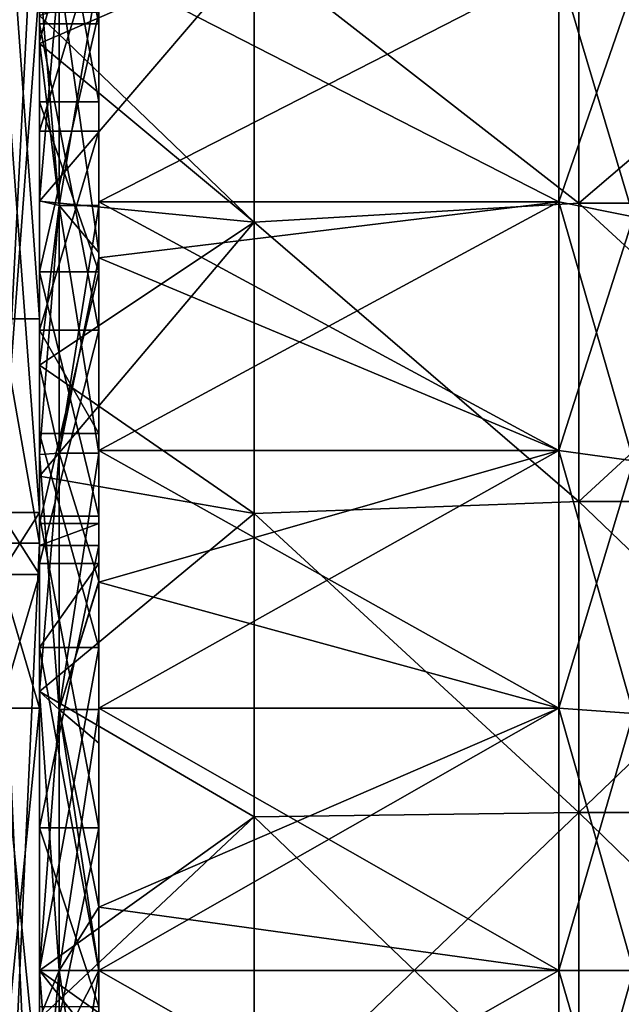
# Model space of a CAD drawing. Extents: x -1633 to 62, y -535 to 375.
# Tile 252 of 256: x 1 to 31, y -2 to 48. Entities that reach past the tile are written whole.
import ezdxf

# ---------------------------------------------------------------- set-up
doc = ezdxf.new("R2010")
doc.units = 0
doc.header["$LTSCALE"] = 33.374815
for name, color, linetype in [('1281', 7, 'CONTINUOUS'), ('1282', 7, 'CONTINUOUS'), ('1283', 7, 'CONTINUOUS'), ('1284', 7, 'CONTINUOUS'), ('1304', 7, 'CONTINUOUS'), ('1305', 7, 'CONTINUOUS'), ('1332', 7, 'CONTINUOUS'), ('1335', 7, 'CONTINUOUS'), ('1344', 7, 'CONTINUOUS'), ('1346', 7, 'CONTINUOUS'), ('19', 7, 'CONTINUOUS'), ('20', 7, 'CONTINUOUS'), ('21', 7, 'CONTINUOUS'), ('23', 7, 'CONTINUOUS'), ('24', 7, 'CONTINUOUS'), ('31', 7, 'CONTINUOUS'), ('32', 7, 'CONTINUOUS'), ('33', 7, 'CONTINUOUS'), ('34', 7, 'CONTINUOUS'), ('35', 7, 'CONTINUOUS'), ('36', 7, 'CONTINUOUS'), ('37', 7, 'CONTINUOUS'), ('38', 7, 'CONTINUOUS'), ('39', 7, 'CONTINUOUS'), ('40', 7, 'CONTINUOUS'), ('41', 7, 'CONTINUOUS'), ('42', 7, 'CONTINUOUS'), ('43', 7, 'CONTINUOUS')]:
    doc.layers.add(name, color=color, linetype=linetype)

msp = doc.modelspace()

# ---------------------------------------------------------------- linework, layer by layer
at = {"layer": '1281', "color": 7, "linetype": 'CONTINUOUS'}
for points in [[(2, 32.925, 91.241), (2, 60.479, 75.838), (2, 78.982, 89.48), (2, 32.925, 91.241)], [(2, 66.938, 139.801), (2, 32.925, 91.241), (2, 78.982, 89.48), (2, 66.938, 139.801)], [(2, 32.925, 91.241), (2, 66.938, 139.801), (2, 20.736, 139.31), (2, 32.925, 91.241)], [(2, 66.938, 139.801), (2, 49.848, 146.766), (2, 23.131, 153.264), (2, 66.938, 139.801)], [(2, 66.938, 139.801), (2, 23.131, 153.264), (2, 20.736, 139.31), (2, 66.938, 139.801)], [(2, 49.848, -146.766), (2, 61.224, -109.838), (2, 13.943, -109.838), (2, 49.848, -146.766)], [(2, 60.479, -75.838), (2, 21.585, -94.568), (2, 61.224, -109.838), (2, 60.479, -75.838)], [(2, 61.224, -109.838), (2, 21.585, -94.568), (2, 13.943, -109.838), (2, 61.224, -109.838)], [(2, 23.131, -153.264), (2, 49.848, -146.766), (2, 13.943, -109.838), (2, 23.131, -153.264)], [(2, 21.585, 94.568), (2, 32.925, 91.241), (2, 20.736, 139.31), (2, 21.585, 94.568)], [(2, 20, -153.737), (2, 23.131, -153.264), (2, 13.943, -109.838), (2, 20, -153.737)], [(2, 23.131, 153.264), (2, 20, 153.737), (2, 20.736, 139.31), (2, 23.131, 153.264)], [(2, -21.585, 94.568), (2, 21.585, 94.568), (2, 20.736, 139.31), (2, -21.585, 94.568)], [(2, 21.585, -94.568), (2, -21.585, -94.568), (2, 13.943, -109.838), (2, 21.585, -94.568)], [(2, -25.242, 139.31), (2, -21.585, 94.568), (2, 20.736, 139.31), (2, -25.242, 139.31)], [(2, 20, 153.737), (2, 13.243, 154.757), (2, 20.736, 139.31), (2, 20, 153.737)], [(2, 13.243, 154.757), (2, -6.871, 157.792), (2, 20.736, 139.31), (2, 13.243, 154.757)], [(2, -6.871, 157.792), (2, -25.242, 139.31), (2, 20.736, 139.31), (2, -6.871, 157.792)], [(2, 13.243, -154.757), (2, 20, -153.737), (2, 13.943, -109.838), (2, 13.243, -154.757)], [(2, 13.243, -154.757), (2, 13.943, -109.838), (2, -33.337, -109.838), (2, 13.243, -154.757)], [(2, 13.943, -109.838), (2, -21.585, -94.568), (2, -33.337, -109.838), (2, 13.943, -109.838)], [(2, -6.871, -157.792), (2, 13.243, -154.757), (2, -33.337, -109.838), (2, -6.871, -157.792)]]:
    msp.add_3dface(points, dxfattribs=at)
at = {"layer": '1282', "color": 7, "linetype": 'CONTINUOUS'}
for points in [[(0, 32.925, 91.241), (0, 60.479, 75.838), (2, 32.925, 91.241), (0, 32.925, 91.241)], [(2, 32.925, 91.241), (0, 60.479, 75.838), (2, 60.479, 75.838), (2, 32.925, 91.241)], [(0, 21.585, 94.568), (0, 32.925, 91.241), (2, 21.585, 94.568), (0, 21.585, 94.568)], [(2, 21.585, 94.568), (0, 32.925, 91.241), (2, 32.925, 91.241), (2, 21.585, 94.568)], [(0, -21.585, 94.568), (0, 21.585, 94.568), (2, -21.585, 94.568), (0, -21.585, 94.568)], [(2, -21.585, 94.568), (0, 21.585, 94.568), (2, 21.585, 94.568), (2, -21.585, 94.568)]]:
    msp.add_3dface(points, dxfattribs=at)
at = {"layer": '1283', "color": 7, "linetype": 'CONTINUOUS'}
for points in [[(0, 23.131, 153.264), (0, 20, 153.737), (2, 23.131, 153.264), (0, 23.131, 153.264)], [(2, 23.131, 153.264), (0, 20, 153.737), (2, 20, 153.737), (2, 23.131, 153.264)]]:
    msp.add_3dface(points, dxfattribs=at)
at = {"layer": '1284', "color": 7, "linetype": 'CONTINUOUS'}
for points in [[(0, 23.131, -153.264), (0, 49.848, -146.766), (2, 23.131, -153.264), (0, 23.131, -153.264)], [(2, 23.131, -153.264), (0, 49.848, -146.766), (2, 49.848, -146.766), (2, 23.131, -153.264)], [(0, 49.848, 146.766), (0, 23.131, 153.264), (2, 49.848, 146.766), (0, 49.848, 146.766)], [(2, 49.848, 146.766), (0, 23.131, 153.264), (2, 23.131, 153.264), (2, 49.848, 146.766)]]:
    msp.add_3dface(points, dxfattribs=at)
at = {"layer": '1304', "color": 7, "linetype": 'CONTINUOUS'}
for points in [[(0, 20, -153.737), (0, 23.131, -153.264), (2, 20, -153.737), (0, 20, -153.737)], [(0, 23.131, -153.264), (2, 23.131, -153.264), (2, 20, -153.737), (0, 23.131, -153.264)]]:
    msp.add_3dface(points, dxfattribs=at)
at = {"layer": '1305', "color": 7, "linetype": 'CONTINUOUS'}
for points in [[(0, 60.479, -75.838), (0, 21.585, -94.568), (2, 60.479, -75.838), (0, 60.479, -75.838)], [(2, 60.479, -75.838), (0, 21.585, -94.568), (2, 21.585, -94.568), (2, 60.479, -75.838)], [(0, 21.585, -94.568), (0, -21.585, -94.568), (2, 21.585, -94.568), (0, 21.585, -94.568)], [(2, 21.585, -94.568), (0, -21.585, -94.568), (2, -21.585, -94.568), (2, 21.585, -94.568)]]:
    msp.add_3dface(points, dxfattribs=at)
at = {"layer": '1332', "color": 7, "linetype": 'CONTINUOUS'}
for points in [[(0, 20, 153.737), (0, 13.243, 154.757), (2, 20, 153.737), (0, 20, 153.737)], [(2, 20, 153.737), (0, 13.243, 154.757), (2, 13.243, 154.757), (2, 20, 153.737)]]:
    msp.add_3dface(points, dxfattribs=at)
at = {"layer": '1335', "color": 7, "linetype": 'CONTINUOUS'}
for points in [[(0, 13.243, -154.757), (0, 20, -153.737), (2, 13.243, -154.757), (0, 13.243, -154.757)], [(2, 13.243, -154.757), (0, 20, -153.737), (2, 20, -153.737), (2, 13.243, -154.757)]]:
    msp.add_3dface(points, dxfattribs=at)
at = {"layer": '1344', "color": 7, "linetype": 'CONTINUOUS'}
for points in [[(0, 13.243, 154.757), (0, -6.871, 157.792), (2, 13.243, 154.757), (0, 13.243, 154.757)], [(2, 13.243, 154.757), (0, -6.871, 157.792), (2, -6.871, 157.792), (2, 13.243, 154.757)]]:
    msp.add_3dface(points, dxfattribs=at)
at = {"layer": '1346', "color": 7, "linetype": 'CONTINUOUS'}
for points in [[(0, -6.871, -157.792), (0, 13.243, -154.757), (2, -6.871, -157.792), (0, -6.871, -157.792)], [(2, -6.871, -157.792), (0, 13.243, -154.757), (2, 13.243, -154.757), (2, -6.871, -157.792)]]:
    msp.add_3dface(points, dxfattribs=at)
at = {"layer": '19', "color": 7, "linetype": 'CONTINUOUS'}
for points in [[(5, 38.842, -93.774), (5, 50.75, -87.902), (28.239, 38.842, -93.774), (5, 38.842, -93.774)], [(28.239, 38.842, -93.774), (5, 50.75, -87.902), (28.239, 50.75, -87.902), (28.239, 38.842, -93.774)], [(5, 36.01, -94.898), (5, 38.842, -93.774), (28.239, 26.27, -98.041), (5, 36.01, -94.898)], [(28.239, 26.27, -98.041), (5, 38.842, -93.774), (28.239, 38.842, -93.774), (28.239, 26.27, -98.041)], [(5, 26.271, -98.041), (5, 36.01, -94.898), (28.239, 26.27, -98.041), (5, 26.271, -98.041)], [(5, 19.612, -99.587), (5, 26.271, -98.041), (28.239, 13.248, -100.632), (5, 19.612, -99.587)], [(28.239, 13.248, -100.632), (5, 26.271, -98.041), (28.239, 26.27, -98.041), (28.239, 13.248, -100.632)], [(5, 13.248, -100.632), (5, 19.612, -99.587), (28.239, 13.248, -100.632), (5, 13.248, -100.632)], [(5, 3.189, -101.45), (5, 13.248, -100.632), (28.239, 0, -101.5), (5, 3.189, -101.45)], [(28.239, 0, -101.5), (5, 13.248, -100.632), (28.239, 13.248, -100.632), (28.239, 0, -101.5)], [(5, 0, -101.5), (5, 3.189, -101.45), (28.239, 0, -101.5), (5, 0, -101.5)], [(5, -13.21, -100.637), (5, 0, -101.5), (28.239, -13.248, -100.632), (5, -13.21, -100.637)], [(28.239, -13.248, -100.632), (5, 0, -101.5), (28.239, 0, -101.5), (28.239, -13.248, -100.632)]]:
    msp.add_3dface(points, dxfattribs=at)
at = {"layer": '20', "color": 7, "linetype": 'CONTINUOUS'}
for points in [[(2, 50.366, 87.237), (2, 63.651, 78.074), (2, 46.839, 84.37), (2, 50.366, 87.237)], [(2, 46.839, 84.37), (2, 63.651, 78.074), (2, 48.249, 83.572), (2, 46.839, 84.37)], [(2, 46.936, 89.129), (2, 50.366, 87.237), (2, 46.839, 84.37), (2, 46.936, 89.129)], [(2, 46.839, -84.37), (2, 48.249, -83.572), (2, 50.366, -87.237), (2, 46.839, -84.37)], [(2, 46.936, -89.129), (2, 46.839, -84.37), (2, 50.366, -87.237), (2, 46.936, -89.129)], [(2, 46.936, 89.129), (2, 46.839, 84.37), (2, 38.874, 88.324), (2, 46.936, 89.129)], [(2, 46.936, 89.129), (2, 38.874, 88.324), (2, 30.579, 91.527), (2, 46.936, 89.129)], [(2, 38.892, 92.921), (2, 46.936, 89.129), (2, 30.579, 91.527), (2, 38.892, 92.921)], [(2, 46.839, -84.37), (2, 46.936, -89.129), (2, 38.874, -88.324), (2, 46.839, -84.37)], [(2, 38.874, -88.324), (2, 46.936, -89.129), (2, 30.579, -91.527), (2, 38.874, -88.324)], [(2, 30.579, -91.527), (2, 46.936, -89.129), (2, 38.892, -92.921), (2, 30.579, -91.527)], [(2, 30.545, 95.989), (2, 38.892, 92.921), (2, 30.579, 91.527), (2, 30.545, 95.989)], [(2, 30.545, -95.989), (2, 30.579, -91.527), (2, 38.892, -92.921), (2, 30.545, -95.989)], [(2, 30.545, 95.989), (2, 30.579, 91.527), (2, 24.976, 93.212), (2, 30.545, 95.989)], [(2, 30.579, -91.527), (2, 30.545, -95.989), (2, 24.976, -93.212), (2, 30.579, -91.527)], [(2, 30.545, 95.989), (2, 24.976, 93.212), (2, 14.087, 95.466), (2, 30.545, 95.989)], [(2, 26.072, 97.299), (2, 30.545, 95.989), (2, 14.091, 99.742), (2, 26.072, 97.299)], [(2, 14.091, 99.742), (2, 30.545, 95.989), (2, 14.087, 95.466), (2, 14.091, 99.742)], [(2, 24.976, -93.212), (2, 30.545, -95.989), (2, 14.087, -95.466), (2, 24.976, -93.212)], [(2, 14.087, -95.466), (2, 30.545, -95.989), (2, 26.072, -97.299), (2, 14.087, -95.466)], [(2, 14.091, -99.742), (2, 14.087, -95.466), (2, 26.072, -97.299), (2, 14.091, -99.742)], [(2, 14.091, 99.742), (2, 14.087, 95.466), (2, 0, 96.5), (2, 14.091, 99.742)], [(2, 14.091, 99.742), (2, 0, 96.5), (2, -2.44, 100.702), (2, 14.091, 99.742)], [(2, 0, 100.732), (2, 14.091, 99.742), (2, -2.44, 100.702), (2, 0, 100.732)], [(2, 14.087, -95.466), (2, 14.091, -99.742), (2, 0, -96.5), (2, 14.087, -95.466)], [(2, 0, -96.5), (2, 14.091, -99.742), (2, -2.44, -96.469), (2, 0, -96.5)], [(2, -2.44, -96.469), (2, 14.091, -99.742), (2, -2.44, -100.702), (2, -2.44, -96.469)], [(2, -2.44, -100.702), (2, 14.091, -99.742), (2, 0, -100.732), (2, -2.44, -100.702)], [(2, -2.44, 100.702), (2, 0, 96.5), (2, -2.44, 96.469), (2, -2.44, 100.702)]]:
    msp.add_3dface(points, dxfattribs=at)
at = {"layer": '21', "color": 7, "linetype": 'CONTINUOUS'}
for points in [[(29.237, 38.764, -88.372), (29.237, 52.78, -80.787), (12.848, 51.553, -81.575), (29.237, 38.764, -88.372)], [(29.237, 52.78, -80.787), (29.237, 38.764, -88.372), (45.627, 52.78, -80.787), (29.237, 52.78, -80.787)], [(45.627, 52.78, -80.787), (29.237, 38.764, -88.372), (45.627, 38.764, -88.372), (45.627, 52.78, -80.787)], [(2, 48.249, -83.572), (2, 46.839, -84.37), (12.848, 51.553, -81.575), (2, 48.249, -83.572)], [(2, 46.839, -84.37), (2, 38.874, -88.324), (12.848, 51.553, -81.575), (2, 46.839, -84.37)], [(2, 38.874, -88.324), (12.848, 37.807, -88.786), (12.848, 51.553, -81.575), (2, 38.874, -88.324)], [(12.848, 37.807, -88.786), (29.237, 38.764, -88.372), (12.848, 51.553, -81.575), (12.848, 37.807, -88.786)], [(2, 38.874, -88.324), (2, 30.579, -91.527), (12.848, 37.807, -88.786), (2, 38.874, -88.324)], [(29.237, 23.689, -93.547), (29.237, 38.764, -88.372), (12.848, 37.807, -88.786), (29.237, 23.689, -93.547)], [(29.237, 38.764, -88.372), (29.237, 23.689, -93.547), (45.627, 38.764, -88.372), (29.237, 38.764, -88.372)], [(45.627, 38.764, -88.372), (29.237, 23.689, -93.547), (45.627, 23.689, -93.547), (45.627, 38.764, -88.372)], [(2, 30.579, -91.527), (2, 24.976, -93.212), (12.848, 37.807, -88.786), (2, 30.579, -91.527)], [(2, 24.976, -93.212), (12.848, 23.083, -93.699), (12.848, 37.807, -88.786), (2, 24.976, -93.212)], [(12.848, 23.083, -93.699), (29.237, 23.689, -93.547), (12.848, 37.807, -88.786), (12.848, 23.083, -93.699)], [(2, 24.976, -93.212), (2, 14.087, -95.466), (12.848, 23.083, -93.699), (2, 24.976, -93.212)], [(29.237, 7.969, -96.17), (29.237, 23.689, -93.547), (12.848, 23.083, -93.699), (29.237, 7.969, -96.17)], [(29.237, 23.689, -93.547), (29.237, 7.969, -96.17), (45.627, 23.689, -93.547), (29.237, 23.689, -93.547)], [(45.627, 23.689, -93.547), (29.237, 7.969, -96.17), (45.627, 7.969, -96.17), (45.627, 23.689, -93.547)], [(2, 14.087, -95.466), (12.848, 7.762, -96.187), (12.848, 23.083, -93.699), (2, 14.087, -95.466)], [(12.848, 7.762, -96.187), (29.237, 7.969, -96.17), (12.848, 23.083, -93.699), (12.848, 7.762, -96.187)], [(2, 14.087, -95.466), (2, 0, -96.5), (12.848, 7.762, -96.187), (2, 14.087, -95.466)], [(29.237, -7.969, -96.17), (29.237, 7.969, -96.17), (12.848, -7.76, -96.187), (29.237, -7.969, -96.17)], [(12.848, -7.76, -96.187), (29.237, 7.969, -96.17), (12.848, 7.762, -96.187), (12.848, -7.76, -96.187)], [(29.237, 7.969, -96.17), (29.237, -7.969, -96.17), (45.627, 7.969, -96.17), (29.237, 7.969, -96.17)], [(45.627, 7.969, -96.17), (29.237, -7.969, -96.17), (45.627, -7.969, -96.17), (45.627, 7.969, -96.17)], [(2, 0, -96.5), (2, -2.44, -96.469), (12.848, 7.762, -96.187), (2, 0, -96.5)], [(2, -2.44, -96.469), (12.848, -7.76, -96.187), (12.848, 7.762, -96.187), (2, -2.44, -96.469)]]:
    msp.add_3dface(points, dxfattribs=at)
at = {"layer": '23', "color": 7, "linetype": 'CONTINUOUS'}
for points in [[(5, 50.75, 87.902), (5, 38.842, 93.774), (28.239, 50.75, 87.902), (5, 50.75, 87.902)], [(28.239, 50.75, 87.902), (5, 38.842, 93.774), (28.239, 38.842, 93.774), (28.239, 50.75, 87.902)], [(5, 36.01, 94.898), (5, 26.271, 98.041), (28.239, 38.842, 93.774), (5, 36.01, 94.898)], [(28.239, 38.842, 93.774), (5, 26.271, 98.041), (28.239, 26.27, 98.041), (28.239, 38.842, 93.774)], [(5, 38.842, 93.774), (5, 36.01, 94.898), (28.239, 38.842, 93.774), (5, 38.842, 93.774)], [(5, 26.271, 98.041), (5, 19.612, 99.587), (28.239, 26.27, 98.041), (5, 26.271, 98.041)], [(5, 19.612, 99.587), (5, 13.248, 100.632), (28.239, 26.27, 98.041), (5, 19.612, 99.587)], [(28.239, 26.27, 98.041), (5, 13.248, 100.632), (28.239, 13.248, 100.632), (28.239, 26.27, 98.041)], [(5, 3.189, 101.45), (5, 0, 101.5), (28.239, 13.248, 100.632), (5, 3.189, 101.45)], [(28.239, 13.248, 100.632), (5, 0, 101.5), (28.239, 0, 101.5), (28.239, 13.248, 100.632)], [(5, 13.248, 100.632), (5, 3.189, 101.45), (28.239, 13.248, 100.632), (5, 13.248, 100.632)], [(5, 0, 101.5), (5, -13.21, 100.637), (28.239, 0, 101.5), (5, 0, 101.5)], [(28.239, 0, 101.5), (5, -13.21, 100.637), (28.239, -13.248, 100.632), (28.239, 0, 101.5)]]:
    msp.add_3dface(points, dxfattribs=at)
at = {"layer": '24', "color": 7, "linetype": 'CONTINUOUS'}
for points in [[(29.237, 52.78, 80.787), (29.237, 38.764, 88.372), (12.848, 51.555, 81.574), (29.237, 52.78, 80.787)], [(29.237, 38.764, 88.372), (29.237, 52.78, 80.787), (45.627, 38.764, 88.372), (29.237, 38.764, 88.372)], [(45.627, 38.764, 88.372), (29.237, 52.78, 80.787), (45.627, 52.78, 80.787), (45.627, 38.764, 88.372)], [(2, 48.249, 83.572), (12.848, 51.555, 81.574), (12.848, 37.809, 88.785), (2, 48.249, 83.572)], [(12.848, 51.555, 81.574), (29.237, 38.764, 88.372), (12.848, 37.809, 88.785), (12.848, 51.555, 81.574)], [(2, 46.839, 84.37), (2, 48.249, 83.572), (12.848, 37.809, 88.785), (2, 46.839, 84.37)], [(2, 38.874, 88.324), (2, 46.839, 84.37), (12.848, 37.809, 88.785), (2, 38.874, 88.324)], [(2, 30.579, 91.527), (2, 38.874, 88.324), (12.848, 37.809, 88.785), (2, 30.579, 91.527)], [(29.237, 38.764, 88.372), (29.237, 23.689, 93.547), (12.848, 37.809, 88.785), (29.237, 38.764, 88.372)], [(29.237, 23.689, 93.547), (29.237, 38.764, 88.372), (45.627, 23.689, 93.547), (29.237, 23.689, 93.547)], [(45.627, 23.689, 93.547), (29.237, 38.764, 88.372), (45.627, 38.764, 88.372), (45.627, 23.689, 93.547)], [(2, 30.579, 91.527), (12.848, 37.809, 88.785), (12.848, 23.084, 93.698), (2, 30.579, 91.527)], [(12.848, 37.809, 88.785), (29.237, 23.689, 93.547), (12.848, 23.084, 93.698), (12.848, 37.809, 88.785)], [(2, 24.976, 93.212), (2, 30.579, 91.527), (12.848, 23.084, 93.698), (2, 24.976, 93.212)], [(2, 14.087, 95.466), (2, 24.976, 93.212), (12.848, 23.084, 93.698), (2, 14.087, 95.466)], [(29.237, 23.689, 93.547), (29.237, 7.969, 96.17), (12.848, 23.084, 93.698), (29.237, 23.689, 93.547)], [(29.237, 7.969, 96.17), (29.237, 23.689, 93.547), (45.627, 7.969, 96.17), (29.237, 7.969, 96.17)], [(45.627, 7.969, 96.17), (29.237, 23.689, 93.547), (45.627, 23.689, 93.547), (45.627, 7.969, 96.17)], [(2, 14.087, 95.466), (12.848, 23.084, 93.698), (12.848, 7.762, 96.187), (2, 14.087, 95.466)], [(12.848, 23.084, 93.698), (29.237, 7.969, 96.17), (12.848, 7.762, 96.187), (12.848, 23.084, 93.698)], [(2, 0, 96.5), (2, 14.087, 95.466), (12.848, 7.762, 96.187), (2, 0, 96.5)], [(29.237, 7.969, 96.17), (29.237, -7.969, 96.17), (12.848, 7.762, 96.187), (29.237, 7.969, 96.17)], [(29.237, -7.969, 96.17), (29.237, 7.969, 96.17), (45.627, -7.969, 96.17), (29.237, -7.969, 96.17)], [(45.627, -7.969, 96.17), (29.237, 7.969, 96.17), (45.627, 7.969, 96.17), (45.627, -7.969, 96.17)], [(2, 0, 96.5), (12.848, 7.762, 96.187), (12.848, -7.761, 96.187), (2, 0, 96.5)], [(12.848, 7.762, 96.187), (29.237, -7.969, 96.17), (12.848, -7.761, 96.187), (12.848, 7.762, 96.187)], [(2, -2.44, 96.469), (2, 0, 96.5), (12.848, -7.761, 96.187), (2, -2.44, 96.469)]]:
    msp.add_3dface(points, dxfattribs=at)
at = {"layer": '31', "color": 7, "linetype": 'CONTINUOUS'}
for points in [[(28.239, 38.842, -93.774), (28.239, 50.75, -87.902), (32, 38.077, -91.926), (28.239, 38.842, -93.774)], [(32, 38.077, -91.926), (28.239, 50.75, -87.902), (32, 49.75, -86.17), (32, 38.077, -91.926)], [(28.239, 26.27, -98.041), (28.239, 38.842, -93.774), (32, 25.752, -96.11), (28.239, 26.27, -98.041)], [(32, 25.752, -96.11), (28.239, 38.842, -93.774), (32, 38.077, -91.926), (32, 25.752, -96.11)], [(28.239, 13.248, -100.632), (28.239, 26.27, -98.041), (32, 12.987, -98.649), (28.239, 13.248, -100.632)], [(32, 12.987, -98.649), (28.239, 26.27, -98.041), (32, 25.752, -96.11), (32, 12.987, -98.649)], [(28.239, 0, -101.5), (28.239, 13.248, -100.632), (32, 0, -99.5), (28.239, 0, -101.5)], [(32, 0, -99.5), (28.239, 13.248, -100.632), (32, 12.987, -98.649), (32, 0, -99.5)], [(28.239, -13.248, -100.632), (28.239, 0, -101.5), (32, -12.987, -98.649), (28.239, -13.248, -100.632)], [(32, -12.987, -98.649), (28.239, 0, -101.5), (32, 0, -99.5), (32, -12.987, -98.649)]]:
    msp.add_3dface(points, dxfattribs=at)
at = {"layer": '32', "color": 7, "linetype": 'CONTINUOUS'}
for points in [[(28.239, 50.75, 87.902), (28.239, 38.842, 93.774), (32, 49.75, 86.17), (28.239, 50.75, 87.902)], [(32, 49.75, 86.17), (28.239, 38.842, 93.774), (32, 38.077, 91.926), (32, 49.75, 86.17)], [(28.239, 38.842, 93.774), (28.239, 26.27, 98.041), (32, 38.077, 91.926), (28.239, 38.842, 93.774)], [(32, 38.077, 91.926), (28.239, 26.27, 98.041), (32, 25.752, 96.11), (32, 38.077, 91.926)], [(28.239, 26.27, 98.041), (28.239, 13.248, 100.632), (32, 25.752, 96.11), (28.239, 26.27, 98.041)], [(32, 25.752, 96.11), (28.239, 13.248, 100.632), (32, 12.987, 98.649), (32, 25.752, 96.11)], [(28.239, 13.248, 100.632), (28.239, 0, 101.5), (32, 12.987, 98.649), (28.239, 13.248, 100.632)], [(32, 12.987, 98.649), (28.239, 0, 101.5), (32, 0, 99.5), (32, 12.987, 98.649)], [(28.239, 0, 101.5), (28.239, -13.248, 100.632), (32, 0, 99.5), (28.239, 0, 101.5)], [(32, 0, 99.5), (28.239, -13.248, 100.632), (32, -12.987, 98.649), (32, 0, 99.5)]]:
    msp.add_3dface(points, dxfattribs=at)
at = {"layer": '33', "color": 7, "linetype": 'CONTINUOUS'}
for points in [[(3, 50.5, 87.469), (3, 38.651, 93.312), (5, 50.499, 87.469), (3, 50.5, 87.469)], [(5, 50.499, 87.469), (3, 38.651, 93.312), (5, 38.652, 93.311), (5, 50.499, 87.469)], [(3, 38.651, 93.312), (3, 26.141, 97.559), (5, 38.652, 93.311), (3, 38.651, 93.312)], [(5, 38.652, 93.311), (3, 26.141, 97.559), (5, 36.006, 94.364), (5, 38.652, 93.311)], [(5, 36.006, 94.364), (3, 26.141, 97.559), (5, 26.14, 97.559), (5, 36.006, 94.364)], [(3, 26.141, 97.559), (3, 13.183, 100.136), (5, 26.14, 97.559), (3, 26.141, 97.559)], [(5, 26.14, 97.559), (3, 13.183, 100.136), (5, 19.611, 99.078), (5, 26.14, 97.559)], [(5, 19.611, 99.078), (3, 13.183, 100.136), (5, 13.184, 100.136), (5, 19.611, 99.078)], [(3, 13.183, 100.136), (3, 0, 101), (5, 13.184, 100.136), (3, 13.183, 100.136)], [(5, 13.184, 100.136), (3, 0, 101), (5, 3.188, 100.95), (5, 13.184, 100.136)], [(5, 3.188, 100.95), (3, 0, 101), (5, 0, 101), (5, 3.188, 100.95)], [(3, 0, 101), (3, -13.183, 100.136), (5, 0, 101), (3, 0, 101)], [(5, 0, 101), (3, -13.183, 100.136), (5, -13.21, 100.132), (5, 0, 101)]]:
    msp.add_3dface(points, dxfattribs=at)
at = {"layer": '34', "color": 7, "linetype": 'CONTINUOUS'}
for points in [[(5, 50.75, -87.902), (5, 38.842, -93.774), (5, 36.271, -94.262), (5, 50.75, -87.902)], [(5, 50.499, -87.469), (5, 50.75, -87.902), (5, 36.271, -94.262), (5, 50.499, -87.469)], [(5, 38.842, 93.774), (5, 50.75, 87.902), (5, 38.652, 93.311), (5, 38.842, 93.774)], [(5, 50.75, 87.902), (5, 50.499, 87.469), (5, 38.652, 93.311), (5, 50.75, 87.902)], [(5, 38.842, -93.774), (5, 36.01, -94.898), (5, 36.271, -94.262), (5, 38.842, -93.774)], [(5, 36.01, 94.898), (5, 38.842, 93.774), (5, 36.006, 94.364), (5, 36.01, 94.898)], [(5, 38.842, 93.774), (5, 38.652, 93.311), (5, 36.006, 94.364), (5, 38.842, 93.774)], [(5, 36.271, -94.262), (5, 36.01, -94.898), (5, 26.14, -97.559), (5, 36.271, -94.262)], [(5, 36.01, -94.898), (5, 26.271, -98.041), (5, 26.14, -97.559), (5, 36.01, -94.898)], [(5, 26.271, 98.041), (5, 36.01, 94.898), (5, 26.14, 97.559), (5, 26.271, 98.041)], [(5, 36.01, 94.898), (5, 36.006, 94.364), (5, 26.14, 97.559), (5, 36.01, 94.898)], [(5, 26.271, -98.041), (5, 19.612, -99.587), (5, 19.668, -99.066), (5, 26.271, -98.041)], [(5, 26.14, -97.559), (5, 26.271, -98.041), (5, 19.668, -99.066), (5, 26.14, -97.559)], [(5, 19.612, 99.587), (5, 26.271, 98.041), (5, 19.611, 99.078), (5, 19.612, 99.587)], [(5, 26.271, 98.041), (5, 26.14, 97.559), (5, 19.611, 99.078), (5, 26.271, 98.041)], [(5, 19.668, -99.066), (5, 19.612, -99.587), (5, 11.48, -100.345), (5, 19.668, -99.066)], [(5, 19.612, -99.587), (5, 13.248, -100.632), (5, 11.48, -100.345), (5, 19.612, -99.587)], [(5, 13.248, 100.632), (5, 19.612, 99.587), (5, 13.184, 100.136), (5, 13.248, 100.632)], [(5, 19.612, 99.587), (5, 19.611, 99.078), (5, 13.184, 100.136), (5, 19.612, 99.587)], [(5, 13.248, -100.632), (5, 3.189, -101.45), (5, 3.215, -100.949), (5, 13.248, -100.632)], [(5, 11.48, -100.345), (5, 13.248, -100.632), (5, 3.215, -100.949), (5, 11.48, -100.345)], [(5, 3.189, 101.45), (5, 13.248, 100.632), (5, 3.188, 100.95), (5, 3.189, 101.45)], [(5, 13.248, 100.632), (5, 13.184, 100.136), (5, 3.188, 100.95), (5, 13.248, 100.632)], [(5, 3.215, -100.949), (5, 3.189, -101.45), (5, 0, -101), (5, 3.215, -100.949)], [(5, 3.189, -101.45), (5, 0, -101.5), (5, -13.21, -100.637), (5, 3.189, -101.45)], [(5, 3.189, -101.45), (5, -13.21, -100.637), (5, 0, -101), (5, 3.189, -101.45)], [(5, 0, 101.5), (5, 3.189, 101.45), (5, 0, 101), (5, 0, 101.5)], [(5, 3.189, 101.45), (5, 3.188, 100.95), (5, 0, 101), (5, 3.189, 101.45)], [(5, 0, -101), (5, -13.21, -100.637), (5, -13.324, -100.117), (5, 0, -101)], [(5, -13.21, 100.637), (5, 0, 101.5), (5, 0, 101), (5, -13.21, 100.637)], [(5, -13.21, 100.637), (5, 0, 101), (5, -13.21, 100.132), (5, -13.21, 100.637)]]:
    msp.add_3dface(points, dxfattribs=at)
at = {"layer": '35', "color": 7, "linetype": 'CONTINUOUS'}
for points in [[(5, 50.499, -87.469), (5, 36.271, -94.262), (3, 50.5, -87.469), (5, 50.499, -87.469)], [(5, 36.271, -94.262), (3, 38.651, -93.312), (3, 50.5, -87.469), (5, 36.271, -94.262)], [(5, 36.271, -94.262), (5, 26.14, -97.559), (3, 38.651, -93.312), (5, 36.271, -94.262)], [(5, 26.14, -97.559), (3, 26.141, -97.559), (3, 38.651, -93.312), (5, 26.14, -97.559)], [(5, 26.14, -97.559), (5, 19.668, -99.066), (3, 26.141, -97.559), (5, 26.14, -97.559)], [(5, 19.668, -99.066), (3, 13.183, -100.136), (3, 26.141, -97.559), (5, 19.668, -99.066)], [(5, 19.668, -99.066), (5, 11.48, -100.345), (3, 13.183, -100.136), (5, 19.668, -99.066)], [(5, 11.48, -100.345), (5, 3.215, -100.949), (3, 13.183, -100.136), (5, 11.48, -100.345)], [(5, 3.215, -100.949), (5, 0, -101), (3, 13.183, -100.136), (5, 3.215, -100.949)], [(5, 0, -101), (3, 0, -101), (3, 13.183, -100.136), (5, 0, -101)], [(5, 0, -101), (5, -13.324, -100.117), (3, 0, -101), (5, 0, -101)], [(5, -13.324, -100.117), (3, -13.183, -100.136), (3, 0, -101), (5, -13.324, -100.117)]]:
    msp.add_3dface(points, dxfattribs=at)
at = {"layer": '36', "color": 7, "linetype": 'CONTINUOUS'}
for points in [[(2, 50.366, 87.237), (2, 46.936, 89.129), (3, 50.5, 87.469), (2, 50.366, 87.237)], [(2, 46.936, 89.129), (2, 38.892, 92.921), (3, 50.5, 87.469), (2, 46.936, 89.129)], [(3, 50.5, 87.469), (2, 38.892, 92.921), (3, 38.651, 93.312), (3, 50.5, 87.469)], [(2, 38.892, 92.921), (2, 30.545, 95.989), (3, 38.651, 93.312), (2, 38.892, 92.921)], [(2, 30.545, 95.989), (2, 26.072, 97.299), (3, 38.651, 93.312), (2, 30.545, 95.989)], [(3, 38.651, 93.312), (2, 26.072, 97.299), (3, 26.141, 97.559), (3, 38.651, 93.312)], [(2, 26.072, 97.299), (2, 14.091, 99.742), (3, 26.141, 97.559), (2, 26.072, 97.299)], [(3, 26.141, 97.559), (2, 14.091, 99.742), (3, 13.183, 100.136), (3, 26.141, 97.559)], [(2, 14.091, 99.742), (2, 0, 100.732), (3, 13.183, 100.136), (2, 14.091, 99.742)], [(3, 13.183, 100.136), (2, 0, 100.732), (3, 0, 101), (3, 13.183, 100.136)], [(2, 0, 100.732), (2, -2.44, 100.702), (3, 0, 101), (2, 0, 100.732)], [(2, -2.44, 100.702), (2, -10.709, 100.161), (3, 0, 101), (2, -2.44, 100.702)], [(3, 0, 101), (2, -10.709, 100.161), (3, -13.183, 100.136), (3, 0, 101)]]:
    msp.add_3dface(points, dxfattribs=at)
at = {"layer": '37', "color": 7, "linetype": 'CONTINUOUS'}
for points in [[(3, 38.651, -93.312), (2, 50.366, -87.237), (3, 50.5, -87.469), (3, 38.651, -93.312)], [(2, 46.936, -89.129), (2, 50.366, -87.237), (3, 38.651, -93.312), (2, 46.936, -89.129)], [(2, 38.892, -92.921), (2, 46.936, -89.129), (3, 38.651, -93.312), (2, 38.892, -92.921)], [(2, 30.545, -95.989), (2, 38.892, -92.921), (3, 38.651, -93.312), (2, 30.545, -95.989)], [(3, 26.141, -97.559), (2, 30.545, -95.989), (3, 38.651, -93.312), (3, 26.141, -97.559)], [(2, 26.072, -97.299), (2, 30.545, -95.989), (3, 26.141, -97.559), (2, 26.072, -97.299)], [(3, 13.183, -100.136), (2, 26.072, -97.299), (3, 26.141, -97.559), (3, 13.183, -100.136)], [(2, 14.091, -99.742), (2, 26.072, -97.299), (3, 13.183, -100.136), (2, 14.091, -99.742)], [(2, 0, -100.732), (2, 14.091, -99.742), (3, 0, -101), (2, 0, -100.732)], [(3, 0, -101), (2, 14.091, -99.742), (3, 13.183, -100.136), (3, 0, -101)], [(2, -2.44, -100.702), (2, 0, -100.732), (3, -13.183, -100.136), (2, -2.44, -100.702)], [(3, -13.183, -100.136), (2, 0, -100.732), (3, 0, -101), (3, -13.183, -100.136)]]:
    msp.add_3dface(points, dxfattribs=at)
at = {"layer": '38', "color": 7, "linetype": 'CONTINUOUS'}
for points in [[(2, 47.836, -115.485), (2, 54.137, -94.729), (2, 62.5, -108.253), (2, 47.836, -115.485)], [(2, 43.885, 90.967), (2, 52.647, 99.351), (2, 60.526, 80.855), (2, 43.885, 90.967)], [(2, 35.296, -94.632), (2, 48.404, -88.646), (2, 54.137, -94.729), (2, 35.296, -94.632)], [(2, 40.606, -108.26), (2, 35.296, -94.632), (2, 54.137, -94.729), (2, 40.606, -108.26)], [(2, 40.606, -108.26), (2, 54.137, -94.729), (2, 47.836, -115.485), (2, 40.606, -108.26)], [(2, 32.398, 107.041), (2, 42.415, 117.584), (2, 52.647, 99.351), (2, 32.398, 107.041)], [(2, 43.885, 90.967), (2, 32.398, 107.041), (2, 52.647, 99.351), (2, 43.885, 90.967)], [(2, 52.647, 99.351), (2, 42.415, 117.584), (2, 52.333, 113.518), (2, 52.647, 99.351)], [(2, 32.352, -120.741), (2, 40.606, -108.26), (2, 47.836, -115.485), (2, 32.352, -120.741)], [(2, 35.296, 94.632), (2, 32.398, 107.041), (2, 43.885, 90.967), (2, 35.296, 94.632)], [(2, 42.415, 117.584), (2, 32.398, 107.041), (2, 32.352, 120.741), (2, 42.415, 117.584)], [(2, 22.574, -98.445), (2, 35.296, -94.632), (2, 40.606, -108.26), (2, 22.574, -98.445)], [(2, 27.123, -122.022), (2, 22.574, -98.445), (2, 40.606, -108.26), (2, 27.123, -122.022)], [(2, 27.123, -122.022), (2, 40.606, -108.26), (2, 32.352, -120.741), (2, 27.123, -122.022)], [(2, 22.945, 98.359), (2, 32.398, 107.041), (2, 35.296, 94.632), (2, 22.945, 98.359)], [(2, 9.338, 111.919), (2, 20.554, 123.299), (2, 32.398, 107.041), (2, 9.338, 111.919)], [(2, 22.945, 98.359), (2, 9.338, 111.919), (2, 32.398, 107.041), (2, 22.945, 98.359)], [(2, 32.398, 107.041), (2, 20.554, 123.299), (2, 32.352, 120.741), (2, 32.398, 107.041)], [(2, 9.366, -111.561), (2, 22.574, -98.445), (2, 27.123, -122.022), (2, 9.366, -111.561)], [(2, 16.315, -123.931), (2, 9.366, -111.561), (2, 27.123, -122.022), (2, 16.315, -123.931)], [(2, 7.206, 100.743), (2, 9.338, 111.919), (2, 22.945, 98.359), (2, 7.206, 100.743)], [(2, 22.574, -98.445), (2, 9.366, -111.561), (2, 21.47, -98.692), (2, 22.574, -98.445)], [(2, 21.47, -98.692), (2, 9.366, -111.561), (2, 7.206, -100.743), (2, 21.47, -98.692)], [(2, 20.554, 123.299), (2, 9.338, 111.919), (2, 16.315, 123.931), (2, 20.554, 123.299)], [(2, 16.315, 123.931), (2, 9.338, 111.919), (2, 0, 125), (2, 16.315, 123.931)], [(2, 0, -125), (2, 9.366, -111.561), (2, 16.315, -123.931), (2, 0, -125)], [(2, -3.833, -124.941), (2, 9.366, -111.561), (2, 0, -125), (2, -3.833, -124.941)], [(2, 9.366, -111.561), (2, -3.833, -124.941), (2, -7.206, -100.743), (2, 9.366, -111.561)], [(2, 7.206, -100.743), (2, 9.366, -111.561), (2, -7.206, -100.743), (2, 7.206, -100.743)], [(2, -1.839, 100.983), (2, -5.922, 124.86), (2, 9.338, 111.919), (2, -1.839, 100.983)], [(2, 9.338, 111.919), (2, -5.922, 124.86), (2, 0, 125), (2, 9.338, 111.919)], [(2, -1.839, 100.983), (2, 9.338, 111.919), (2, 7.206, 100.743), (2, -1.839, 100.983)]]:
    msp.add_3dface(points, dxfattribs=at)
at = {"layer": '39', "color": 7, "linetype": 'CONTINUOUS'}
for points in [[(5, 54.137, -94.729), (5, 40.606, -108.26), (5, 62.5, -108.253), (5, 54.137, -94.729)], [(5, 62.5, -108.253), (5, 40.606, -108.26), (5, 47.836, -115.485), (5, 62.5, -108.253)], [(5, 52.333, 113.518), (5, 42.415, 117.584), (5, 61.866, 108.616), (5, 52.333, 113.518)], [(5, 61.866, 108.616), (5, 42.415, 117.584), (5, 52.647, 99.351), (5, 61.866, 108.616)], [(5, 52.647, 99.351), (5, 43.885, 90.967), (5, 60.526, 80.855), (5, 52.647, 99.351)], [(5, 40.606, -108.26), (5, 54.137, -94.729), (5, 35.296, -94.632), (5, 40.606, -108.26)], [(5, 35.296, -94.632), (5, 54.137, -94.729), (5, 48.404, -88.646), (5, 35.296, -94.632)], [(5, 42.415, 117.584), (5, 32.398, 107.041), (5, 52.647, 99.351), (5, 42.415, 117.584)], [(5, 52.647, 99.351), (5, 32.398, 107.041), (5, 43.885, 90.967), (5, 52.647, 99.351)], [(5, 40.606, -108.26), (5, 32.352, -120.741), (5, 47.836, -115.485), (5, 40.606, -108.26)], [(5, 32.398, 107.041), (5, 35.296, 94.632), (5, 43.885, 90.967), (5, 32.398, 107.041)], [(5, 32.352, 120.741), (5, 20.554, 123.299), (5, 42.415, 117.584), (5, 32.352, 120.741)], [(5, 42.415, 117.584), (5, 20.554, 123.299), (5, 32.398, 107.041), (5, 42.415, 117.584)], [(5, 27.123, -122.022), (5, 40.606, -108.26), (5, 22.574, -98.445), (5, 27.123, -122.022)], [(5, 40.606, -108.26), (5, 27.123, -122.022), (5, 32.352, -120.741), (5, 40.606, -108.26)], [(5, 22.574, -98.445), (5, 40.606, -108.26), (5, 35.296, -94.632), (5, 22.574, -98.445)], [(5, 32.398, 107.041), (5, 22.945, 98.359), (5, 35.296, 94.632), (5, 32.398, 107.041)], [(5, 20.554, 123.299), (5, 9.338, 111.919), (5, 32.398, 107.041), (5, 20.554, 123.299)], [(5, 32.398, 107.041), (5, 9.338, 111.919), (5, 22.945, 98.359), (5, 32.398, 107.041)], [(5, 16.315, -123.931), (5, 27.123, -122.022), (5, 9.366, -111.561), (5, 16.315, -123.931)], [(5, 9.366, -111.561), (5, 27.123, -122.022), (5, 22.574, -98.445), (5, 9.366, -111.561)], [(5, 9.338, 111.919), (5, 7.206, 100.743), (5, 22.945, 98.359), (5, 9.338, 111.919)], [(5, 9.366, -111.561), (5, 22.574, -98.445), (5, 21.47, -98.692), (5, 9.366, -111.561)], [(5, 9.366, -111.561), (5, 21.47, -98.692), (5, 7.206, -100.743), (5, 9.366, -111.561)], [(5, 16.315, 123.931), (5, 0, 125), (5, 20.554, 123.299), (5, 16.315, 123.931)], [(5, 20.554, 123.299), (5, 0, 125), (5, 9.338, 111.919), (5, 20.554, 123.299)], [(5, 0, -125), (5, 16.315, -123.931), (5, -3.833, -124.941), (5, 0, -125)], [(5, -3.833, -124.941), (5, 16.315, -123.931), (5, 9.366, -111.561), (5, -3.833, -124.941)], [(5, -3.833, -124.941), (5, 9.366, -111.561), (5, -7.666, -100.709), (5, -3.833, -124.941)], [(5, -7.666, -100.709), (5, 9.366, -111.561), (5, -7.206, -100.743), (5, -7.666, -100.709)], [(5, -7.206, -100.743), (5, 9.366, -111.561), (5, 7.206, -100.743), (5, -7.206, -100.743)], [(5, 0, 125), (5, -5.922, 124.86), (5, 9.338, 111.919), (5, 0, 125)], [(5, 9.338, 111.919), (5, -5.922, 124.86), (5, -1.839, 100.983), (5, 9.338, 111.919)], [(5, 9.338, 111.919), (5, -1.839, 100.983), (5, 7.206, 100.743), (5, 9.338, 111.919)]]:
    msp.add_3dface(points, dxfattribs=at)
at = {"layer": '40', "color": 7, "linetype": 'CONTINUOUS'}
for points in [[(2, 43.885, 90.967), (2, 60.526, 80.855), (5, 43.885, 90.967), (2, 43.885, 90.967)], [(5, 43.885, 90.967), (2, 60.526, 80.855), (5, 60.526, 80.855), (5, 43.885, 90.967)], [(2, 35.296, 94.632), (2, 43.885, 90.967), (5, 35.296, 94.632), (2, 35.296, 94.632)], [(5, 35.296, 94.632), (2, 43.885, 90.967), (5, 43.885, 90.967), (5, 35.296, 94.632)], [(2, 22.945, 98.359), (2, 35.296, 94.632), (5, 22.945, 98.359), (2, 22.945, 98.359)], [(5, 22.945, 98.359), (2, 35.296, 94.632), (5, 35.296, 94.632), (5, 22.945, 98.359)], [(2, 7.206, 100.743), (2, 22.945, 98.359), (5, 7.206, 100.743), (2, 7.206, 100.743)], [(5, 7.206, 100.743), (2, 22.945, 98.359), (5, 22.945, 98.359), (5, 7.206, 100.743)], [(2, -1.839, 100.983), (2, 7.206, 100.743), (5, -1.839, 100.983), (2, -1.839, 100.983)], [(5, -1.839, 100.983), (2, 7.206, 100.743), (5, 7.206, 100.743), (5, -1.839, 100.983)]]:
    msp.add_3dface(points, dxfattribs=at)
at = {"layer": '41', "color": 7, "linetype": 'CONTINUOUS'}
for points in [[(2, 48.404, -88.646), (2, 35.296, -94.632), (5, 48.404, -88.646), (2, 48.404, -88.646)], [(2, 35.296, -94.632), (5, 35.296, -94.632), (5, 48.404, -88.646), (2, 35.296, -94.632)], [(2, 35.296, -94.632), (2, 22.574, -98.445), (5, 35.296, -94.632), (2, 35.296, -94.632)], [(2, 22.574, -98.445), (5, 22.574, -98.445), (5, 35.296, -94.632), (2, 22.574, -98.445)], [(2, 22.574, -98.445), (2, 21.47, -98.692), (5, 22.574, -98.445), (2, 22.574, -98.445)], [(5, 22.574, -98.445), (2, 21.47, -98.692), (5, 21.47, -98.692), (5, 22.574, -98.445)], [(2, 21.47, -98.692), (2, 7.206, -100.743), (5, 21.47, -98.692), (2, 21.47, -98.692)], [(5, 21.47, -98.692), (2, 7.206, -100.743), (5, 7.206, -100.743), (5, 21.47, -98.692)], [(2, 7.206, -100.743), (2, -7.206, -100.743), (5, 7.206, -100.743), (2, 7.206, -100.743)], [(2, -7.206, -100.743), (5, -7.206, -100.743), (5, 7.206, -100.743), (2, -7.206, -100.743)]]:
    msp.add_3dface(points, dxfattribs=at)
at = {"layer": '42', "color": 7, "linetype": 'CONTINUOUS'}
for points in [[(2, 47.836, -115.485), (2, 62.5, -108.253), (5, 47.836, -115.485), (2, 47.836, -115.485)], [(2, 62.5, -108.253), (5, 62.5, -108.253), (5, 47.836, -115.485), (2, 62.5, -108.253)], [(2, 32.352, -120.741), (2, 47.836, -115.485), (5, 32.352, -120.741), (2, 32.352, -120.741)], [(5, 32.352, -120.741), (2, 47.836, -115.485), (5, 47.836, -115.485), (5, 32.352, -120.741)], [(2, 27.123, -122.022), (2, 32.352, -120.741), (5, 27.123, -122.022), (2, 27.123, -122.022)], [(5, 27.123, -122.022), (2, 32.352, -120.741), (5, 32.352, -120.741), (5, 27.123, -122.022)], [(2, 16.315, -123.931), (2, 27.123, -122.022), (5, 16.315, -123.931), (2, 16.315, -123.931)], [(2, 27.123, -122.022), (5, 27.123, -122.022), (5, 16.315, -123.931), (2, 27.123, -122.022)], [(2, 0, -125), (2, 16.315, -123.931), (5, 0, -125), (2, 0, -125)], [(2, 16.315, -123.931), (5, 16.315, -123.931), (5, 0, -125), (2, 16.315, -123.931)], [(2, -3.833, -124.941), (2, 0, -125), (5, -3.833, -124.941), (2, -3.833, -124.941)], [(2, 0, -125), (5, 0, -125), (5, -3.833, -124.941), (2, 0, -125)]]:
    msp.add_3dface(points, dxfattribs=at)
at = {"layer": '43', "color": 7, "linetype": 'CONTINUOUS'}
for points in [[(2, 52.333, 113.518), (2, 42.415, 117.584), (5, 52.333, 113.518), (2, 52.333, 113.518)], [(2, 42.415, 117.584), (5, 42.415, 117.584), (5, 52.333, 113.518), (2, 42.415, 117.584)], [(2, 42.415, 117.584), (2, 32.352, 120.741), (5, 42.415, 117.584), (2, 42.415, 117.584)], [(2, 32.352, 120.741), (5, 32.352, 120.741), (5, 42.415, 117.584), (2, 32.352, 120.741)], [(2, 32.352, 120.741), (2, 20.554, 123.299), (5, 32.352, 120.741), (2, 32.352, 120.741)], [(2, 20.554, 123.299), (5, 20.554, 123.299), (5, 32.352, 120.741), (2, 20.554, 123.299)], [(2, 20.554, 123.299), (2, 16.315, 123.931), (5, 20.554, 123.299), (2, 20.554, 123.299)], [(2, 16.315, 123.931), (5, 16.315, 123.931), (5, 20.554, 123.299), (2, 16.315, 123.931)], [(2, 16.315, 123.931), (2, 0, 125), (5, 16.315, 123.931), (2, 16.315, 123.931)], [(2, 0, 125), (5, 0, 125), (5, 16.315, 123.931), (2, 0, 125)], [(2, 0, 125), (2, -5.922, 124.86), (5, 0, 125), (2, 0, 125)], [(2, -5.922, 124.86), (5, -5.922, 124.86), (5, 0, 125), (2, -5.922, 124.86)]]:
    msp.add_3dface(points, dxfattribs=at)

doc.saveas('drawing.dxf')
